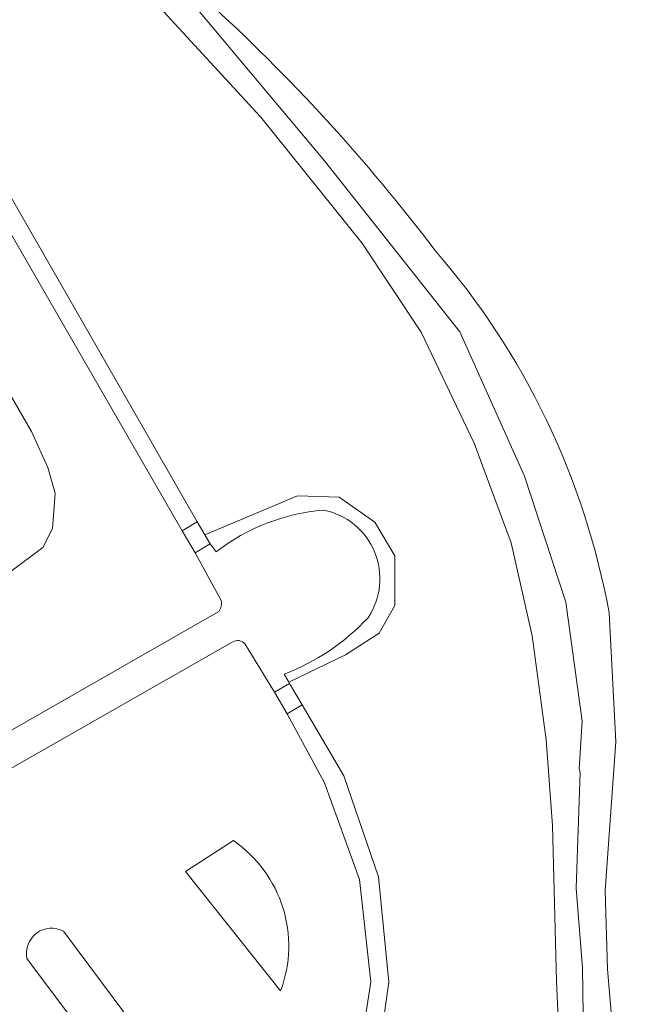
# Model space of a CAD drawing. Extents: x 184422 to 188298, y 343471 to 350189.
# Tile 213 of 256: x 186399 to 186451, y 347391 to 347476. Entities that reach past the tile are written whole.
import ezdxf

# ---------------------------------------------------------------- set-up
doc = ezdxf.new("R2010")
doc.units = 0
for name, color, linetype, lineweight in [('B-WA-GR-GRAS-GV', 252, 'Continuous', 13), ('B-WA-GR-GROENVOORZIENING-GV', 252, 'Continuous', 18), ('B-WA-OG-WATER_GREPPEL-GV', 252, 'Continuous', 18), ('B-WA-OG-WATER_MEER-GV', 252, 'Continuous', 18), ('B-WA-OG-WATER_SLOOT-GV', 252, 'Continuous', 18), ('B-WA-VH-ONVERHARD-GV', 252, 'Continuous', 18), ('B-WA-VH-VERHARDING_GESLOTEN-GV', 252, 'Continuous', 18)]:
    doc.layers.add(name, color=color, linetype=linetype, lineweight=lineweight)

msp = doc.modelspace()

# ---------------------------------------------------------------- linework, layer by layer
at = {"layer": 'B-WA-GR-GRAS-GV', "flags": 128}
for points in [[(186447.044, 347374.275), (186446.772, 347394.368), (186446.207, 347401.2), (186446.572, 347411.099), (186446.473, 347411.416), (186446.734, 347415.49), (186445.345, 347425.674), (186441.796, 347436.475), (186436.242, 347448.818), (186424.67, 347463.476), (186413.406, 347476.9), (186404.148, 347484.615), (186403.518, 347484.243), (186419.212, 347467.211), (186427.866, 347456.444), (186432.926, 347448.804), (186437.489, 347439.284), (186440.663, 347430.752), (186442.449, 347422.808), (186443.639, 347413.893), (186444.185, 347406.543), (186444.535, 347393.196), (186444.851, 347386.365)], [(186447.044, 347374.275), (186446.772, 347394.368), (186446.207, 347401.2), (186446.572, 347411.099), (186446.473, 347411.416), (186446.734, 347415.49), (186445.345, 347425.674), (186441.796, 347436.475), (186436.242, 347448.818), (186424.67, 347463.476), (186413.406, 347476.9), (186404.148, 347484.615), (186403.518, 347484.243), (186419.212, 347467.211), (186427.866, 347456.444), (186432.926, 347448.804), (186437.489, 347439.284), (186440.663, 347430.752), (186442.449, 347422.808), (186443.639, 347413.893), (186444.185, 347406.543), (186444.535, 347393.196), (186444.851, 347386.365)], [(186447.044, 347374.275), (186446.772, 347394.368), (186446.207, 347401.2), (186446.572, 347411.099), (186446.473, 347411.416), (186446.734, 347415.49), (186445.345, 347425.674), (186441.796, 347436.475), (186436.242, 347448.818), (186424.67, 347463.476), (186413.406, 347476.9), (186404.148, 347484.615), (186403.518, 347484.243), (186419.212, 347467.211), (186427.866, 347456.444), (186432.926, 347448.804), (186437.489, 347439.284), (186440.663, 347430.752), (186442.449, 347422.808), (186443.639, 347413.893), (186444.185, 347406.543), (186444.535, 347393.196), (186444.851, 347386.365)], [(186444.851, 347386.365), (186444.535, 347393.196), (186444.185, 347406.543), (186443.639, 347413.893), (186442.449, 347422.808), (186440.663, 347430.752), (186437.489, 347439.284), (186432.926, 347448.804), (186427.866, 347456.444), (186419.212, 347467.211), (186403.518, 347484.243), (186401.738, 347483.192), (186393.022, 347478.045), (186390.433, 347476.516), (186389.006, 347475.673), (186388.957, 347475.647)], [(186444.851, 347386.365), (186444.535, 347393.196), (186444.185, 347406.543), (186443.639, 347413.893), (186442.449, 347422.808), (186440.663, 347430.752), (186437.489, 347439.284), (186432.926, 347448.804), (186427.866, 347456.444), (186419.212, 347467.211), (186403.518, 347484.243), (186401.738, 347483.192), (186393.022, 347478.045), (186390.433, 347476.516), (186389.006, 347475.673), (186388.957, 347475.647)], [(186444.851, 347386.365), (186444.535, 347393.196), (186444.185, 347406.543), (186443.639, 347413.893), (186442.449, 347422.808), (186440.663, 347430.752), (186437.489, 347439.284), (186432.926, 347448.804), (186427.866, 347456.444), (186419.212, 347467.211), (186403.518, 347484.243), (186401.738, 347483.192), (186393.022, 347478.045), (186390.433, 347476.516), (186389.006, 347475.673), (186388.957, 347475.647)], [(186389.456, 347474.866), (186413.749, 347432.559)], [(186389.456, 347474.866), (186413.749, 347432.559)], [(186389.456, 347474.866), (186413.749, 347432.559)], [(186415.809, 347425.83), (186413.582, 347429.897), (186412.459, 347431.794), (186389.272, 347471.953)], [(186415.809, 347425.83), (186413.582, 347429.897), (186412.459, 347431.794), (186389.272, 347471.953)], [(186415.809, 347425.83), (186413.582, 347429.897), (186412.459, 347431.794), (186389.272, 347471.953)], [(186389.758, 347457.204), (186399.554, 347440.289), (186400.942, 347437.218), (186401.569, 347435.007), (186401.36, 347432.002), (186400.525, 347430.375), (186397.81, 347428.33)], [(186389.758, 347457.204), (186399.554, 347440.289), (186400.942, 347437.218), (186401.569, 347435.007), (186401.36, 347432.002), (186400.525, 347430.375), (186397.81, 347428.33)], [(186389.758, 347457.204), (186399.554, 347440.289), (186400.942, 347437.218), (186401.569, 347435.007), (186401.36, 347432.002), (186400.525, 347430.375), (186397.81, 347428.33)], [(186413.749, 347432.559), (186414.415, 347431.435), (186422.344, 347434.794), (186425.916, 347434.662), (186428.958, 347432.545), (186430.678, 347429.635), (186430.678, 347425.402), (186429.355, 347423.02), (186426.445, 347421.168), (186421.603, 347418.821), (186421.656, 347418.728), (186422.74, 347416.882), (186426.317, 347410.816), (186429.274, 347402.151), (186430.166, 347393.149), (186428.902, 347384.219)], [(186413.749, 347432.559), (186414.415, 347431.435), (186422.344, 347434.794), (186425.916, 347434.662), (186428.958, 347432.545), (186430.678, 347429.635), (186430.678, 347425.402), (186429.355, 347423.02), (186426.445, 347421.168), (186421.603, 347418.821), (186421.656, 347418.728), (186422.74, 347416.882), (186426.317, 347410.816), (186429.274, 347402.151), (186430.166, 347393.149), (186428.902, 347384.219)], [(186413.749, 347432.559), (186414.415, 347431.435), (186422.344, 347434.794), (186425.916, 347434.662), (186428.958, 347432.545), (186430.678, 347429.635), (186430.678, 347425.402), (186429.355, 347423.02), (186426.445, 347421.168), (186421.603, 347418.821), (186421.656, 347418.728), (186422.74, 347416.882), (186426.317, 347410.816), (186429.274, 347402.151), (186430.166, 347393.149), (186428.902, 347384.219)], [(186350.63, 347388.019), (186358.209, 347392.06), (186415.589, 347424.889)], [(186350.63, 347388.019), (186358.209, 347392.06), (186415.589, 347424.889)], [(186350.63, 347388.019), (186358.209, 347392.06), (186415.589, 347424.889)], [(186416.755, 347422.245), (186354.303, 347386.661), (186350.725, 347384.622), (186350.242, 347384.347), (186349.815, 347384.104), (186349.891, 347383.962)], [(186416.755, 347422.245), (186354.303, 347386.661), (186350.725, 347384.622), (186350.242, 347384.347), (186349.815, 347384.104), (186349.891, 347383.962)], [(186416.755, 347422.245), (186354.303, 347386.661), (186350.725, 347384.622), (186350.242, 347384.347), (186349.815, 347384.104), (186349.891, 347383.962)], [(186349.891, 347383.962), (186356.208, 347372.131), (186361.074, 347363.019), (186364.815, 347357.926), (186370.717, 347351.31), (186376.432, 347345.894), (186388.04, 347335.977), (186388.181, 347335.856), (186390.579, 347338.496), (186415.41, 347365.833), (186419.706, 347370.637), (186424.29, 347377.064), (186427.319, 347384.674), (186428.618, 347393.172), (186427.666, 347401.934), (186424.671, 347410.215), (186421.446, 347416.123), (186420.362, 347417.969), (186417.867, 347422.069)], [(186349.891, 347383.962), (186356.208, 347372.131), (186361.074, 347363.019), (186364.815, 347357.926), (186370.717, 347351.31), (186376.432, 347345.894), (186388.04, 347335.977), (186388.181, 347335.856), (186390.579, 347338.496), (186415.41, 347365.833), (186419.706, 347370.637), (186424.29, 347377.064), (186427.319, 347384.674), (186428.618, 347393.172), (186427.666, 347401.934), (186424.671, 347410.215), (186421.446, 347416.123), (186420.362, 347417.969), (186417.867, 347422.069)], [(186349.891, 347383.962), (186356.208, 347372.131), (186361.074, 347363.019), (186364.815, 347357.926), (186370.717, 347351.31), (186376.432, 347345.894), (186388.04, 347335.977), (186388.181, 347335.856), (186390.579, 347338.496), (186415.41, 347365.833), (186419.706, 347370.637), (186424.29, 347377.064), (186427.319, 347384.674), (186428.618, 347393.172), (186427.666, 347401.934), (186424.671, 347410.215), (186421.446, 347416.123), (186420.362, 347417.969), (186417.867, 347422.069)], [(186420.888, 347392.385), (186412.761, 347402.627), (186416.851, 347405.261)], [(186420.888, 347392.385), (186412.761, 347402.627), (186416.851, 347405.261)], [(186420.888, 347392.385), (186412.761, 347402.627), (186416.851, 347405.261)], [(186402.292, 347397.506), (186415.141, 347380.259)], [(186402.292, 347397.506), (186415.141, 347380.259)], [(186402.292, 347397.506), (186415.141, 347380.259)], [(186411.967, 347378.07), (186399.158, 347395.154)], [(186411.967, 347378.07), (186399.158, 347395.154)], [(186411.967, 347378.07), (186399.158, 347395.154)]]:
    msp.add_lwpolyline(points, dxfattribs=at)
at = {"layer": 'B-WA-GR-GRAS-GV'}
for points in [[(186415.589, 347424.889, 0.216627), (186415.809, 347425.83)], [(186415.589, 347424.889, 0.216627), (186415.809, 347425.83)], [(186415.589, 347424.889, 0.216627), (186415.809, 347425.83)], [(186417.867, 347422.069, 0.410048), (186416.755, 347422.245)], [(186417.867, 347422.069, 0.410048), (186416.755, 347422.245)], [(186417.867, 347422.069, 0.410048), (186416.755, 347422.245)], [(186416.851, 347405.261, -0.345083), (186420.888, 347392.385)], [(186416.851, 347405.261, -0.345083), (186420.888, 347392.385)], [(186416.851, 347405.261, -0.345083), (186420.888, 347392.385)], [(186399.158, 347395.154, -0.633932), (186402.292, 347397.506)], [(186399.158, 347395.154, -0.633932), (186402.292, 347397.506)], [(186399.158, 347395.154, -0.633932), (186402.292, 347397.506)]]:
    msp.add_lwpolyline(points, format="xyb", dxfattribs=at)
at = {"layer": 'B-WA-GR-GROENVOORZIENING-GV', "flags": 128}
for points in [[(186397.81, 347428.33), (186400.525, 347430.375), (186401.36, 347432.002), (186401.569, 347435.007), (186400.942, 347437.218), (186399.554, 347440.289), (186389.758, 347457.204)], [(186397.81, 347428.33), (186400.525, 347430.375), (186401.36, 347432.002), (186401.569, 347435.007), (186400.942, 347437.218), (186399.554, 347440.289), (186389.758, 347457.204)], [(186397.81, 347428.33), (186400.525, 347430.375), (186401.36, 347432.002), (186401.569, 347435.007), (186400.942, 347437.218), (186399.554, 347440.289), (186389.758, 347457.204)], [(186421.603, 347418.821), (186426.445, 347421.168), (186429.355, 347423.02), (186430.678, 347425.402), (186430.678, 347429.635), (186428.958, 347432.545), (186425.916, 347434.662), (186422.344, 347434.794), (186414.415, 347431.435), (186414.873, 347430.662), (186415.378, 347429.997)], [(186421.603, 347418.821), (186426.445, 347421.168), (186429.355, 347423.02), (186430.678, 347425.402), (186430.678, 347429.635), (186428.958, 347432.545), (186425.916, 347434.662), (186422.344, 347434.794), (186414.415, 347431.435), (186414.873, 347430.662), (186415.378, 347429.997)], [(186421.603, 347418.821), (186426.445, 347421.168), (186429.355, 347423.02), (186430.678, 347425.402), (186430.678, 347429.635), (186428.958, 347432.545), (186425.916, 347434.662), (186422.344, 347434.794), (186414.415, 347431.435), (186414.873, 347430.662), (186415.378, 347429.997)], [(186421.209, 347419.519), (186421.603, 347418.821)], [(186421.209, 347419.519), (186421.603, 347418.821)], [(186421.209, 347419.519), (186421.603, 347418.821)]]:
    msp.add_lwpolyline(points, dxfattribs=at)
at = {"layer": 'B-WA-GR-GROENVOORZIENING-GV'}
for points in [[(186415.378, 347429.997, -0.14304), (186424.571, 347433.57)], [(186415.378, 347429.997, -0.14304), (186424.571, 347433.57)], [(186415.378, 347429.997, -0.14304), (186424.571, 347433.57)], [(186424.571, 347433.57, -0.534748), (186428.392, 347424.352)], [(186424.571, 347433.57, -0.534748), (186428.392, 347424.352)], [(186424.571, 347433.57, -0.534748), (186428.392, 347424.352)], [(186428.392, 347424.352, -0.114336), (186421.209, 347419.519)], [(186428.392, 347424.352, -0.114336), (186421.209, 347419.519)], [(186428.392, 347424.352, -0.114336), (186421.209, 347419.519)]]:
    msp.add_lwpolyline(points, format="xyb", dxfattribs=at)
at = {"layer": 'B-WA-OG-WATER_GREPPEL-GV', "flags": 128}
for points in [[(186416.851, 347405.261), (186412.761, 347402.627), (186420.888, 347392.385)], [(186416.851, 347405.261), (186412.761, 347402.627), (186420.888, 347392.385)], [(186416.851, 347405.261), (186412.761, 347402.627), (186420.888, 347392.385)], [(186415.141, 347380.259), (186402.292, 347397.506)], [(186415.141, 347380.259), (186402.292, 347397.506)], [(186415.141, 347380.259), (186402.292, 347397.506)], [(186399.158, 347395.154), (186411.967, 347378.07)], [(186399.158, 347395.154), (186411.967, 347378.07)], [(186399.158, 347395.154), (186411.967, 347378.07)]]:
    msp.add_lwpolyline(points, dxfattribs=at)
at = {"layer": 'B-WA-OG-WATER_GREPPEL-GV'}
for points in [[(186420.888, 347392.385, 0.345083), (186416.851, 347405.261)], [(186420.888, 347392.385, 0.345083), (186416.851, 347405.261)], [(186420.888, 347392.385, 0.345083), (186416.851, 347405.261)], [(186402.292, 347397.506, 0.633932), (186399.158, 347395.154)], [(186402.292, 347397.506, 0.633932), (186399.158, 347395.154)], [(186402.292, 347397.506, 0.633932), (186399.158, 347395.154)]]:
    msp.add_lwpolyline(points, format="xyb", dxfattribs=at)
at = {"layer": 'B-WA-OG-WATER_MEER-GV'}
for points in [[(186414.529, 347477.217, -0.046086), (186434.149, 347455.783)], [(186414.529, 347477.217, -0.046086), (186434.149, 347455.783)], [(186414.529, 347477.217, -0.046086), (186434.149, 347455.783)], [(186434.149, 347455.783, -0.133706), (186449.049, 347424.764)], [(186434.149, 347455.783, -0.133706), (186449.049, 347424.764)], [(186434.149, 347455.783, -0.133706), (186449.049, 347424.764)]]:
    msp.add_lwpolyline(points, format="xyb", dxfattribs=at)
at = {"layer": 'B-WA-OG-WATER_MEER-GV', "flags": 128}
msp.add_lwpolyline([(186449.049, 347424.764), (186449.629, 347413.723), (186448.716, 347400.98), (186448.918, 347394.243), (186450.517, 347375.421)], dxfattribs=at)
msp.add_lwpolyline([(186449.049, 347424.764), (186449.629, 347413.723), (186448.716, 347400.98), (186448.918, 347394.243), (186450.517, 347375.421)], dxfattribs=at)
msp.add_lwpolyline([(186449.049, 347424.764), (186449.629, 347413.723), (186448.716, 347400.98), (186448.918, 347394.243), (186450.517, 347375.421)], dxfattribs=at)
at = {"layer": 'B-WA-OG-WATER_SLOOT-GV', "flags": 128}
for points in [[(186401.738, 347483.192), (186403.518, 347484.243), (186404.148, 347484.615), (186413.406, 347476.9), (186424.67, 347463.476), (186436.242, 347448.818), (186441.796, 347436.475), (186445.345, 347425.674), (186446.734, 347415.49), (186446.473, 347411.416), (186446.572, 347411.099), (186446.207, 347401.2), (186446.772, 347394.368), (186447.044, 347374.275)], [(186401.738, 347483.192), (186403.518, 347484.243), (186404.148, 347484.615), (186413.406, 347476.9), (186424.67, 347463.476), (186436.242, 347448.818), (186441.796, 347436.475), (186445.345, 347425.674), (186446.734, 347415.49), (186446.473, 347411.416), (186446.572, 347411.099), (186446.207, 347401.2), (186446.772, 347394.368), (186447.044, 347374.275)], [(186401.738, 347483.192), (186403.518, 347484.243), (186404.148, 347484.615), (186413.406, 347476.9), (186424.67, 347463.476), (186436.242, 347448.818), (186441.796, 347436.475), (186445.345, 347425.674), (186446.734, 347415.49), (186446.473, 347411.416), (186446.572, 347411.099), (186446.207, 347401.2), (186446.772, 347394.368), (186447.044, 347374.275)], [(186450.517, 347375.421), (186448.918, 347394.243), (186448.716, 347400.98), (186449.629, 347413.723), (186449.049, 347424.764)], [(186450.517, 347375.421), (186448.918, 347394.243), (186448.716, 347400.98), (186449.629, 347413.723), (186449.049, 347424.764)], [(186450.517, 347375.421), (186448.918, 347394.243), (186448.716, 347400.98), (186449.629, 347413.723), (186449.049, 347424.764)]]:
    msp.add_lwpolyline(points, dxfattribs=at)
at = {"layer": 'B-WA-OG-WATER_SLOOT-GV'}
for points in [[(186434.149, 347455.783, 0.046086), (186414.529, 347477.217)], [(186434.149, 347455.783, 0.046086), (186414.529, 347477.217)], [(186434.149, 347455.783, 0.046086), (186414.529, 347477.217)], [(186449.049, 347424.764, 0.133706), (186434.149, 347455.783)], [(186449.049, 347424.764, 0.133706), (186434.149, 347455.783)], [(186449.049, 347424.764, 0.133706), (186434.149, 347455.783)]]:
    msp.add_lwpolyline(points, format="xyb", dxfattribs=at)
at = {"layer": 'B-WA-VH-ONVERHARD-GV', "flags": 128}
for points in [[(186389.272, 347471.953), (186412.459, 347431.794), (186413.749, 347432.559), (186389.456, 347474.866)], [(186389.272, 347471.953), (186412.459, 347431.794), (186413.749, 347432.559), (186389.456, 347474.866)], [(186389.272, 347471.953), (186412.459, 347431.794), (186413.749, 347432.559), (186389.456, 347474.866)], [(186415.378, 347429.997), (186414.873, 347430.662), (186413.582, 347429.897), (186415.809, 347425.83)], [(186415.378, 347429.997), (186414.873, 347430.662), (186413.582, 347429.897), (186415.809, 347425.83)], [(186415.378, 347429.997), (186414.873, 347430.662), (186413.582, 347429.897), (186415.809, 347425.83)], [(186415.589, 347424.889), (186358.209, 347392.06), (186350.63, 347388.019)], [(186415.589, 347424.889), (186358.209, 347392.06), (186350.63, 347388.019)], [(186415.589, 347424.889), (186358.209, 347392.06), (186350.63, 347388.019)], [(186349.891, 347383.962), (186349.815, 347384.104), (186350.242, 347384.347), (186350.725, 347384.622), (186354.303, 347386.661), (186416.755, 347422.245)], [(186349.891, 347383.962), (186349.815, 347384.104), (186350.242, 347384.347), (186350.725, 347384.622), (186354.303, 347386.661), (186416.755, 347422.245)], [(186349.891, 347383.962), (186349.815, 347384.104), (186350.242, 347384.347), (186350.725, 347384.622), (186354.303, 347386.661), (186416.755, 347422.245)], [(186417.867, 347422.069), (186420.362, 347417.969), (186421.656, 347418.728), (186421.603, 347418.821), (186421.209, 347419.519)], [(186417.867, 347422.069), (186420.362, 347417.969), (186421.656, 347418.728), (186421.603, 347418.821), (186421.209, 347419.519)], [(186417.867, 347422.069), (186420.362, 347417.969), (186421.656, 347418.728), (186421.603, 347418.821), (186421.209, 347419.519)], [(186389.709, 347334.6), (186389.461, 347334.823), (186390.067, 347335.491), (186391.57, 347337.151), (186416.433, 347364.606), (186420.858, 347369.581), (186425.668, 347376.376), (186428.902, 347384.219), (186430.166, 347393.149), (186429.274, 347402.151), (186426.317, 347410.816), (186422.74, 347416.882), (186421.446, 347416.123), (186424.671, 347410.215), (186427.666, 347401.934), (186428.618, 347393.172), (186427.319, 347384.674), (186424.29, 347377.064), (186419.706, 347370.637), (186415.41, 347365.833), (186390.579, 347338.496), (186388.181, 347335.856), (186388.04, 347335.977)], [(186389.709, 347334.6), (186389.461, 347334.823), (186390.067, 347335.491), (186391.57, 347337.151), (186416.433, 347364.606), (186420.858, 347369.581), (186425.668, 347376.376), (186428.902, 347384.219), (186430.166, 347393.149), (186429.274, 347402.151), (186426.317, 347410.816), (186422.74, 347416.882), (186421.446, 347416.123), (186424.671, 347410.215), (186427.666, 347401.934), (186428.618, 347393.172), (186427.319, 347384.674), (186424.29, 347377.064), (186419.706, 347370.637), (186415.41, 347365.833), (186390.579, 347338.496), (186388.181, 347335.856), (186388.04, 347335.977)], [(186389.709, 347334.6), (186389.461, 347334.823), (186390.067, 347335.491), (186391.57, 347337.151), (186416.433, 347364.606), (186420.858, 347369.581), (186425.668, 347376.376), (186428.902, 347384.219), (186430.166, 347393.149), (186429.274, 347402.151), (186426.317, 347410.816), (186422.74, 347416.882), (186421.446, 347416.123), (186424.671, 347410.215), (186427.666, 347401.934), (186428.618, 347393.172), (186427.319, 347384.674), (186424.29, 347377.064), (186419.706, 347370.637), (186415.41, 347365.833), (186390.579, 347338.496), (186388.181, 347335.856), (186388.04, 347335.977)]]:
    msp.add_lwpolyline(points, dxfattribs=at)
at = {"layer": 'B-WA-VH-ONVERHARD-GV'}
for points in [[(186424.571, 347433.57, 0.14304), (186415.378, 347429.997)], [(186424.571, 347433.57, 0.14304), (186415.378, 347429.997)], [(186424.571, 347433.57, 0.14304), (186415.378, 347429.997)], [(186428.392, 347424.352, 0.534748), (186424.571, 347433.57)], [(186428.392, 347424.352, 0.534748), (186424.571, 347433.57)], [(186428.392, 347424.352, 0.534748), (186424.571, 347433.57)], [(186415.809, 347425.83, -0.216627), (186415.589, 347424.889)], [(186415.809, 347425.83, -0.216627), (186415.589, 347424.889)], [(186415.809, 347425.83, -0.216627), (186415.589, 347424.889)], [(186421.209, 347419.519, 0.114336), (186428.392, 347424.352)], [(186421.209, 347419.519, 0.114336), (186428.392, 347424.352)], [(186421.209, 347419.519, 0.114336), (186428.392, 347424.352)], [(186416.755, 347422.245, -0.410048), (186417.867, 347422.069)], [(186416.755, 347422.245, -0.410048), (186417.867, 347422.069)], [(186416.755, 347422.245, -0.410048), (186417.867, 347422.069)]]:
    msp.add_lwpolyline(points, format="xyb", dxfattribs=at)
at = {"layer": 'B-WA-VH-VERHARDING_GESLOTEN-GV', "flags": 128}
for points in [[(186414.415, 347431.435), (186413.749, 347432.559), (186412.459, 347431.794), (186413.582, 347429.897), (186414.873, 347430.662)], [(186414.415, 347431.435), (186413.749, 347432.559), (186412.459, 347431.794), (186413.582, 347429.897), (186414.873, 347430.662)], [(186414.415, 347431.435), (186413.749, 347432.559), (186412.459, 347431.794), (186413.582, 347429.897), (186414.873, 347430.662)], [(186422.74, 347416.882), (186421.656, 347418.728), (186420.362, 347417.969), (186421.446, 347416.123)], [(186422.74, 347416.882), (186421.656, 347418.728), (186420.362, 347417.969), (186421.446, 347416.123)], [(186422.74, 347416.882), (186421.656, 347418.728), (186420.362, 347417.969), (186421.446, 347416.123)]]:
    msp.add_lwpolyline(points, close=True, dxfattribs=at)

doc.saveas('drawing.dxf')
